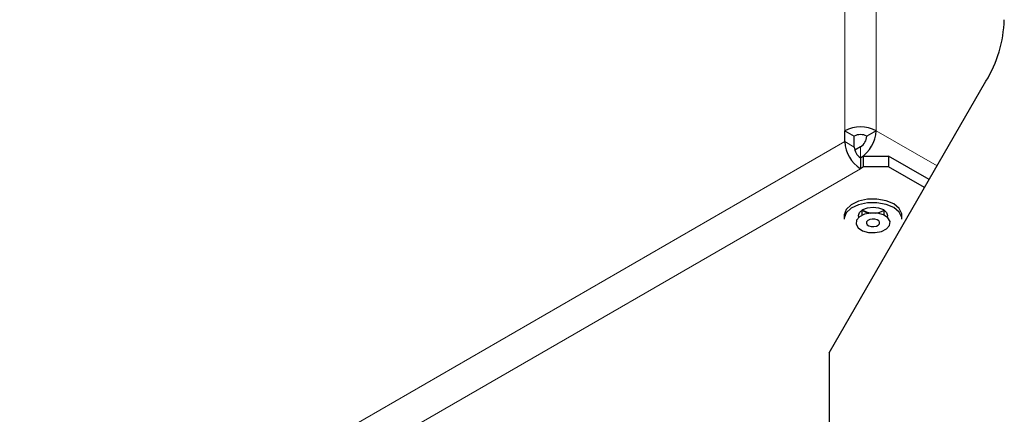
# Model space of a CAD drawing. Header units: millimetres. Extents: x 5 to 418, y 2 to 292.
# Tile 20 of 26: x 338 to 356, y 125 to 132. Entities that reach past the tile are written whole.
import ezdxf

# ---------------------------------------------------------------- set-up
doc = ezdxf.new("R2010")
doc.units = ezdxf.units.MM

msp = doc.modelspace()

# ---------------------------------------------------------------- linework, layer by layer
at = {"color": 7, "linetype": 'Continuous', "lineweight": 18}
for p, q in [((353.0065, 130.2751), (353.0065, 201.0829)), ((353.5722, 130.2751), (353.5722, 201.0829)), ((353.5722, 130.2751), (354.676, 129.6379)), ((327.5507, 115.3824), (353.0065, 130.0778)), ((353.0065, 130.0778), (353.1763, 129.9798)), ((353.2894, 129.9811), (353.2894, 129.7852)), ((353.2894, 129.7852), (353.2905, 129.7845)), ((327.8335, 114.8925), (353.2894, 129.5879))]:
    msp.add_line(p, q, dxfattribs=at)
at = {"color": 7, "linetype": 'Continuous', "lineweight": 25}
for p, q in [((352.7237, 126.2564), (355.5602, 131.1693)), ((353.0065, 130.2751), (353.1763, 130.1771)), ((353.0065, 130.0778), (353.0065, 130.2751)), ((353.5722, 130.2751), (353.4025, 130.1771)), ((353.1763, 129.9798), (353.1763, 130.1771)), ((353.2894, 129.9811), (353.1859, 129.9214)), ((353.2894, 129.7852), (353.2883, 129.7845)), ((353.346, 129.8165), (353.2894, 129.7839)), ((353.2894, 129.7839), (353.2894, 129.5879)), ((353.346, 129.6205), (353.346, 129.8165)), ((353.346, 129.8165), (353.7985, 129.8165)), ((353.7985, 129.8165), (353.7985, 129.6205)), ((354.534, 129.3919), (353.7985, 129.8165)), ((353.346, 129.6205), (353.2894, 129.5879)), ((353.7985, 129.6205), (353.346, 129.6205)), ((354.4492, 129.2449), (353.7985, 129.6205)), ((353.329, 128.8283), (353.3144, 128.8375)), ((353.3157, 128.8383), (353.3157, 128.7455)), ((353.7157, 128.7455), (353.7157, 128.8383)), ((352.9933, 128.7388), (352.9933, 128.6735)), ((354.0381, 128.6735), (354.0381, 128.7388)), ((352.7237, 126.2564), (352.7237, 121.0305))]:
    msp.add_line(p, q, dxfattribs=at)
at = {"color": 7, "linetype": 'Continuous', "lineweight": 25, "flags": 128}
for points in [[(354.0381, 128.7388), (354.0349, 128.7722), (353.9879, 128.8677), (353.8899, 128.9493), (353.7512, 129.008), (353.5871, 129.0376), (353.4152, 129.0348), (353.2541, 128.9999)], [(353.2541, 128.9999), (353.1215, 128.9367), (353.0315, 128.8521), (352.994, 128.7552), (352.9933, 128.7388)], [(353.2541, 128.9346), (353.1215, 128.8714), (353.0315, 128.7868), (352.994, 128.6899), (352.9933, 128.6735)], [(353.2572, 128.7078), (353.2517, 128.7388), (353.2718, 128.7971), (353.329, 128.8466), (353.4146, 128.8796), (353.5157, 128.8912), (353.6167, 128.8796), (353.7023, 128.8466), (353.7596, 128.7971), (353.7797, 128.7388), (353.7741, 128.7078)], [(354.0381, 128.6735), (354.0349, 128.7069), (353.9879, 128.8024), (353.8899, 128.8839), (353.7512, 128.9427), (353.5871, 128.9722), (353.4152, 128.9694), (353.2541, 128.9346)], [(353.3601, 128.7635), (353.269, 128.7173), (353.2155, 128.6545), (353.2076, 128.5846), (353.2467, 128.5184), (353.3267, 128.4658), (353.4354, 128.4349), (353.5564, 128.4303), (353.6712, 128.4529), (353.7623, 128.4991), (353.8159, 128.5619), (353.8237, 128.6317), (353.7847, 128.698), (353.7047, 128.7506), (353.5959, 128.7815), (353.4749, 128.786), (353.3601, 128.7635)], [(353.4721, 128.7858), (353.4146, 128.7953), (353.329, 128.8283)], [(353.4556, 128.6681), (353.4204, 128.6503), (353.3997, 128.6261), (353.3967, 128.5991), (353.4118, 128.5735), (353.4427, 128.5532), (353.4847, 128.5413), (353.5314, 128.5395), (353.5757, 128.5482), (353.6109, 128.566), (353.6316, 128.5903), (353.6346, 128.6173), (353.6195, 128.6429), (353.5886, 128.6632), (353.5466, 128.6751), (353.4999, 128.6769), (353.4556, 128.6681)]]:
    msp.add_lwpolyline(points, dxfattribs=at)
at = {"color": 7, "linetype": 'Continuous', "lineweight": 25}
for centre, radius, start, end in [((353.5844, 132.3632), 2.3085, 328.85627, 358.0435), ((353.2894, 129.7292), 0.6148, 62.60967, 117.39033), ((352.9581, 130.303), 0.6147, 302.60548, 357.39452), ((353.2894, 129.9587), 0.2459, 62.60967, 117.39033), ((353.1569, 130.1883), 0.2459, 302.60548, 357.39452), ((353.6206, 130.1057), 0.6147, 182.60548, 237.39452), ((353.4219, 129.991), 0.2459, 182.60548, 237.39452), ((353.4926, 129.1146), 0.3306, 237.18477, 265.26072), ((353.5373, 129.119), 0.3339, 273.76296, 302.53259)]:
    msp.add_arc(centre, radius, start, end, dxfattribs=at)

doc.saveas('drawing.dxf')
